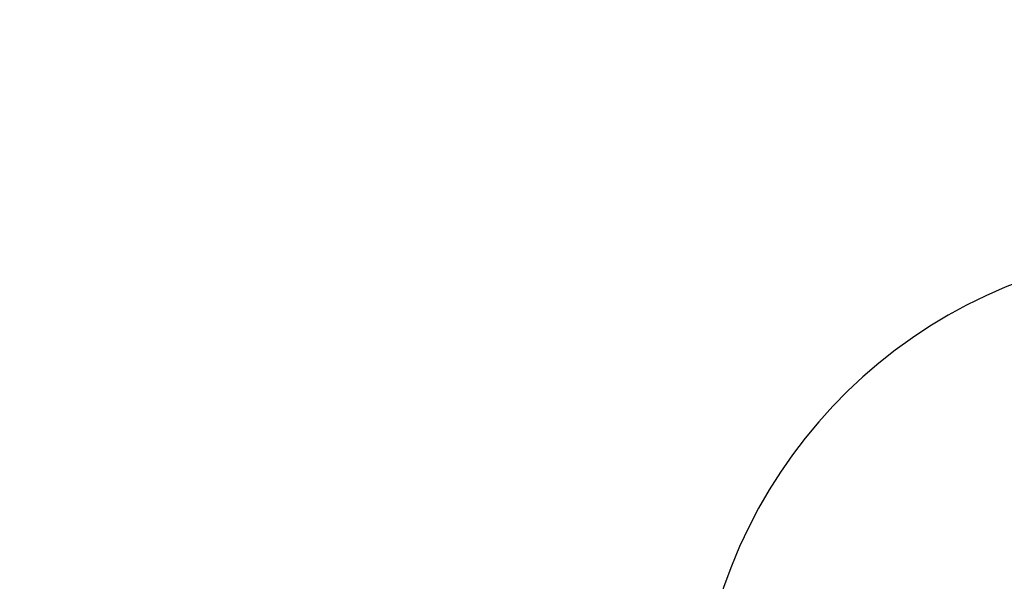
# Model space of a CAD drawing. Header units: millimetres. Extents: x 5828 to 6704, y 123 to 421.
# Tile 107 of 145: x 6554 to 6576, y 240 to 252. Entities that reach past the tile are written whole.
import ezdxf

# ---------------------------------------------------------------- set-up
doc = ezdxf.new("R2010")
doc.units = ezdxf.units.MM
doc.layers.add('尺寸标注', color=7, linetype='Continuous')
doc.layers.add('运动范围', color=7, linetype='Continuous')
doc.styles.add('微软雅黑', font='msyh.ttc', dxfattribs={"height": 1.5})
doc.dimstyles.new('尺寸标注_1_20比例', dxfattribs={"dimtxt": 1.5, "dimasz": 1.25, "dimexe": 0.5, "dimexo": 0.4, "dimgap": 0.5, "dimtad": 1, "dimdec": 1, "dimlfac": 20, "dimdsep": 46, "dimtxsty": '微软雅黑', "dimcen": 0.09, "dimadec": 0, "dimazin": 0, "dimtp": 0.01, "dimtm": 0.01, "dimtfac": 1, "dimtdec": 1, "dimtofl": 0, "dimtmove": 0, "dimatfit": 3, "dimfxl": 1, "dimtolj": 1, "dimarcsym": 0})

# ---------------------------------------------------------------- blocks, each defined once
blk = doc.blocks.new('*D1116')
at = {"layer": 'Defpoints', "color": 0}
for p in [(6584.311, 246.313), (6624.677, 244.081), (6532.269, 236.143), (6580.267, 236.25), (6631.923, 236.25)]:
    blk.add_point(p, dxfattribs=at)
at = {"layer": '尺寸标注', "color": 0, "lineweight": -2}
blk.add_arc((6579.951, 236.195), 11.017, 16.504, 173.5574, dxfattribs=at)
at = {"layer": '尺寸标注', "color": 0}
for points in [[(6590.312, 239.277), (6590.717, 239.372), (6590.801, 238.108)], [(6568.795, 237.442), (6569.211, 237.419), (6568.933, 236.183)]]:
    blk.add_solid(points, dxfattribs=at)
at = {"layer": '尺寸标注', "color": 0, "insert": (6578.873, 248.444), "char_height": 1.5, "attachment_point": 5, "rotation": 5.0307, "style": '微软雅黑'}
blk.add_mtext('\\A1;-\\A1;170%%d', dxfattribs=at)

msp = doc.modelspace()

# ---------------------------------------------------------------- linework, layer by layer
at = {"layer": '运动范围'}
msp.add_arc((6580.2667, 236.2503), 45.095, 10, 350, dxfattribs=at)

# ---------------------------------------------------------------- dimensions: what is measured, and where the dimension line sits
at = {"layer": '尺寸标注'}
dim = msp.add_angular_dim_2l(base=(6584.311, 246.3126), line1=((6532.269, 236.1435), (6631.9232, 236.2503)), line2=((6580.2667, 236.2503), (6624.6766, 244.0809)), text='\\A1;-<>', dimstyle='尺寸标注_1_20比例', override={"dimtxsty": '微软雅黑'}, dxfattribs=at)
dim.commit()
dim.dimension.update_dxf_attribs({"geometry": '*D1116', "text_midpoint": (6578.8726, 248.4438)})

doc.saveas('drawing.dxf')
